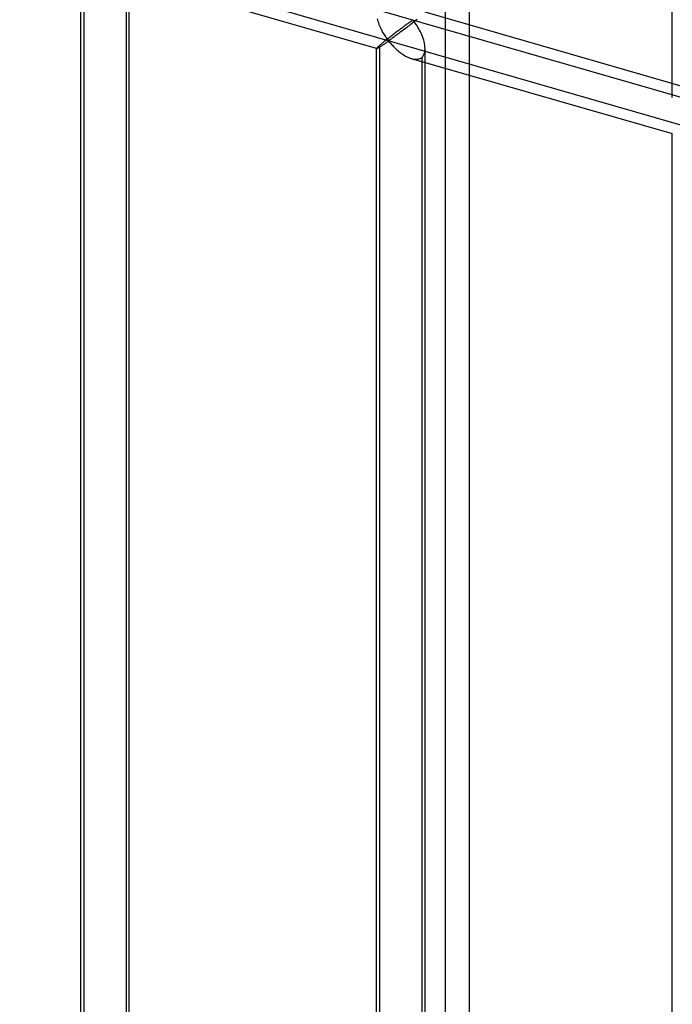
# Model space of a CAD drawing. Header units: millimetres. Extents: x -527 to 557, y -623 to 637.
# Tile 62 of 80: x 424 to 491, y 45 to 146. Entities that reach past the tile are written whole.
import ezdxf

# ---------------------------------------------------------------- set-up
doc = ezdxf.new("R2010")
doc.units = ezdxf.units.MM
doc.layers.add('MAIN-2', color=7, linetype='Continuous')

msp = doc.modelspace()

# ---------------------------------------------------------------- linework, layer by layer
at = {"layer": 'MAIN-2'}
for p, q in [((-175.9, 331.15), (555.9, 119.9)), ((526.54, 125.49), (-176.23, 328.36)), ((470.25, -320.5), (470.25, 303.1)), ((467.75, 301.94), (467.75, -322.67)), ((491.16, 138.3), (491.16, 256.51)), ((430.52, 34.85), (430.52, 152.49)), ((430.18, 33.94), (430.18, 152.15)), ((435.18, 33.94), (435.18, 152.15)), ((460.68, 143.34), (433.79, 151.11)), ((434.84, 151.24), (434.84, 33.6)), ((460.8, 146.27), (460.77, 146.4)), ((460.84, 146.13), (460.8, 146.27)), ((464.36, 146.24), (464.31, 146.21)), ((464.42, 146.25), (464.36, 146.24)), ((464.52, 146.16), (464.42, 146.25)), ((464.75, 146.28), (464.63, 146.19)), ((464.86, 146.37), (464.75, 146.28)), ((492.56, 139.35), (465.67, 147.11)), ((460.89, 145.99), (460.84, 146.13)), ((460.94, 145.86), (460.89, 145.99)), ((460.99, 145.72), (460.94, 145.86)), ((461.05, 145.59), (460.99, 145.72)), ((461.11, 145.46), (461.05, 145.59)), ((461.17, 145.33), (461.11, 145.46)), ((461.24, 145.2), (461.17, 145.33)), ((461.3, 145.08), (461.24, 145.2)), ((462.99, 145.25), (462.9, 145.19)), ((463.07, 145.31), (462.99, 145.25)), ((463.15, 145.37), (463.07, 145.31)), ((463.23, 145.43), (463.15, 145.37)), ((463.31, 145.49), (463.23, 145.43)), ((463.42, 145.25), (463.3, 145.16)), ((463.38, 145.55), (463.31, 145.49)), ((463.46, 145.6), (463.38, 145.55)), ((463.54, 145.34), (463.42, 145.25)), ((463.53, 145.66), (463.46, 145.6)), ((463.6, 145.71), (463.53, 145.66)), ((463.66, 145.43), (463.54, 145.34)), ((463.67, 145.76), (463.6, 145.71)), ((463.78, 145.52), (463.66, 145.43)), ((463.74, 145.81), (463.67, 145.76)), ((463.81, 145.86), (463.74, 145.81)), ((463.9, 145.61), (463.78, 145.52)), ((463.87, 145.91), (463.81, 145.86)), ((463.93, 145.95), (463.87, 145.91)), ((464.02, 145.7), (463.9, 145.61)), ((463.99, 146), (463.93, 145.95)), ((464.05, 146.04), (463.99, 146)), ((464.14, 145.8), (464.02, 145.7)), ((464.11, 146.08), (464.05, 146.04)), ((464.16, 146.11), (464.11, 146.08)), ((464.27, 145.9), (464.14, 145.8)), ((464.21, 146.15), (464.16, 146.11)), ((464.26, 146.18), (464.21, 146.15)), ((464.31, 146.21), (464.26, 146.18)), ((464.39, 146), (464.27, 145.9)), ((464.51, 146.09), (464.39, 146)), ((464.63, 146.19), (464.51, 146.09)), ((464.6, 146.06), (464.52, 146.16)), ((464.68, 145.94), (464.6, 146.06)), ((464.77, 145.82), (464.68, 145.94)), ((464.85, 145.68), (464.77, 145.82)), ((464.94, 145.54), (464.85, 145.68)), ((465.03, 145.39), (464.94, 145.54)), ((465.11, 145.24), (465.03, 145.39)), ((465.19, 145.08), (465.11, 145.24)), ((461.37, 144.96), (461.3, 145.08)), ((461.44, 144.85), (461.37, 144.96)), ((461.51, 144.74), (461.44, 144.85)), ((461.58, 144.64), (461.51, 144.74)), ((461.63, 144.2), (461.55, 144.13)), ((461.64, 144.54), (461.58, 144.64)), ((461.71, 144.26), (461.63, 144.2)), ((461.71, 144.44), (461.64, 144.54)), ((461.77, 144.36), (461.71, 144.44)), ((461.79, 144.33), (461.71, 144.26)), ((461.83, 144.28), (461.77, 144.36)), ((461.88, 144.4), (461.79, 144.33)), ((461.91, 144.21), (461.83, 144.28)), ((461.97, 144.47), (461.88, 144.4)), ((462, 144.22), (461.91, 144.21)), ((462.05, 144.54), (461.97, 144.47)), ((462.07, 144.26), (462, 144.22)), ((462.14, 144.6), (462.05, 144.54)), ((462.14, 144.31), (462.07, 144.26)), ((462.23, 144.67), (462.14, 144.6)), ((462.21, 144.36), (462.14, 144.31)), ((462.29, 144.42), (462.21, 144.36)), ((462.31, 144.74), (462.23, 144.67)), ((462.38, 144.48), (462.29, 144.42)), ((462.4, 144.81), (462.31, 144.74)), ((462.47, 144.54), (462.38, 144.48)), ((462.49, 144.87), (462.4, 144.81)), ((462.56, 144.61), (462.47, 144.54)), ((462.57, 144.94), (462.49, 144.87)), ((462.65, 144.68), (462.56, 144.61)), ((462.65, 145), (462.57, 144.94)), ((462.74, 145.06), (462.65, 145)), ((462.75, 144.75), (462.65, 144.68)), ((462.82, 145.13), (462.74, 145.06)), ((462.86, 144.83), (462.75, 144.75)), ((462.9, 145.19), (462.82, 145.13)), ((462.96, 144.91), (462.86, 144.83)), ((463.07, 144.99), (462.96, 144.91)), ((463.19, 145.07), (463.07, 144.99)), ((463.3, 145.16), (463.19, 145.07)), ((465.27, 144.92), (465.19, 145.08)), ((465.34, 144.75), (465.27, 144.92)), ((465.41, 144.58), (465.34, 144.75)), ((465.47, 144.4), (465.41, 144.58)), ((465.53, 144.23), (465.47, 144.4)), ((465.58, 144.06), (465.53, 144.23)), ((460.68, 143.36), (460.67, 143.35)), ((460.67, 143.35), (460.67, 143.35)), ((460.67, 143.35), (460.67, 143.35)), ((460.67, 143.35), (460.67, 143.35)), ((460.67, 143.35), (460.68, 143.35)), ((460.67, 25.14), (460.67, 143.35)), ((460.69, 143.39), (460.68, 143.36)), ((460.68, 143.35), (460.68, 143.34)), ((460.68, 143.34), (460.68, 143.34)), ((460.68, 143.34), (460.69, 143.34)), ((460.72, 143.42), (460.69, 143.39)), ((460.69, 143.34), (460.71, 143.35)), ((460.71, 143.35), (460.74, 143.36)), ((460.75, 143.45), (460.72, 143.42)), ((460.74, 143.36), (460.77, 143.38)), ((460.8, 143.5), (460.75, 143.45)), ((460.77, 143.38), (460.81, 143.4)), ((460.86, 143.55), (460.8, 143.5)), ((460.81, 143.4), (460.85, 143.42)), ((460.85, 143.42), (460.89, 143.45)), ((460.93, 143.62), (460.86, 143.55)), ((460.89, 143.45), (460.94, 143.48)), ((461.01, 143.69), (460.93, 143.62)), ((460.94, 143.48), (461, 143.51)), ((461, 143.51), (461.06, 143.55)), ((461.06, 143.73), (461.01, 143.69)), ((461.01, 26.05), (461.01, 143.69)), ((461.12, 143.78), (461.06, 143.73)), ((461.06, 143.55), (461.12, 143.59)), ((461.18, 143.84), (461.12, 143.78)), ((461.12, 143.59), (461.18, 143.63)), ((461.25, 143.89), (461.18, 143.84)), ((461.18, 143.63), (461.24, 143.67)), ((461.24, 143.67), (461.31, 143.72)), ((461.32, 143.95), (461.25, 143.89)), ((461.31, 143.72), (461.38, 143.76)), ((461.39, 144.01), (461.32, 143.95)), ((461.38, 143.76), (461.45, 143.81)), ((461.47, 144.07), (461.39, 144.01)), ((461.45, 143.81), (461.51, 143.85)), ((461.55, 144.13), (461.47, 144.07)), ((461.51, 143.85), (461.58, 143.9)), ((461.58, 143.9), (461.65, 143.94)), ((461.65, 143.94), (461.71, 143.99)), ((461.71, 143.99), (461.78, 144.03)), ((461.78, 144.03), (461.84, 144.07)), ((461.84, 144.07), (461.92, 144.08)), ((461.92, 144.08), (462.01, 144.02)), ((462.01, 144.02), (462.08, 143.94)), ((462.08, 143.94), (462.15, 143.86)), ((462.15, 143.86), (462.22, 143.78)), ((462.22, 143.78), (462.3, 143.69)), ((462.3, 143.69), (462.38, 143.6)), ((462.38, 143.6), (462.47, 143.51)), ((462.47, 143.51), (462.56, 143.42)), ((462.56, 143.42), (462.66, 143.33)), ((462.66, 143.33), (462.76, 143.23)), ((462.76, 143.23), (462.86, 143.14)), ((465.61, 143.88), (465.58, 144.06)), ((465.64, 143.71), (465.61, 143.88)), ((465.66, 143.54), (465.64, 143.71)), ((465.64, 142.99), (465.66, 143.17)), ((465.67, 143.36), (465.66, 143.54)), ((465.66, 143.17), (465.67, 143.36)), ((465.67, 25.14), (465.67, 143.35)), ((462.86, 143.14), (462.97, 143.05)), ((462.97, 143.05), (463.08, 142.96)), ((463.08, 142.96), (463.19, 142.88)), ((463.19, 142.88), (463.31, 142.8)), ((463.31, 142.8), (463.42, 142.72)), ((463.42, 142.72), (463.54, 142.64)), ((463.54, 142.64), (463.66, 142.57)), ((463.66, 142.57), (463.78, 142.51)), ((463.78, 142.51), (463.9, 142.45)), ((463.9, 142.45), (464.02, 142.39)), ((464.02, 142.39), (464.15, 142.35)), ((464.15, 142.35), (464.27, 142.31)), ((464.27, 142.31), (464.41, 142.27)), ((491.17, 134.54), (464.28, 142.3)), ((464.41, 142.27), (464.54, 142.25)), ((464.54, 142.25), (464.68, 142.24)), ((464.68, 142.24), (464.8, 142.24)), ((464.8, 142.24), (464.93, 142.25)), ((464.93, 142.25), (465.04, 142.28)), ((465.04, 142.28), (465.15, 142.32)), ((465.15, 142.32), (465.25, 142.37)), ((465.25, 142.37), (465.34, 142.44)), ((465.34, 142.44), (465.44, 142.54)), ((465.34, 142.44), (465.34, 24.8)), ((465.44, 142.54), (465.52, 142.67)), ((465.52, 142.67), (465.59, 142.82)), ((465.59, 142.82), (465.64, 142.99)), ((491.16, 16.33), (491.16, 134.55))]:
    msp.add_line(p, q, dxfattribs=at)

doc.saveas('drawing.dxf')
